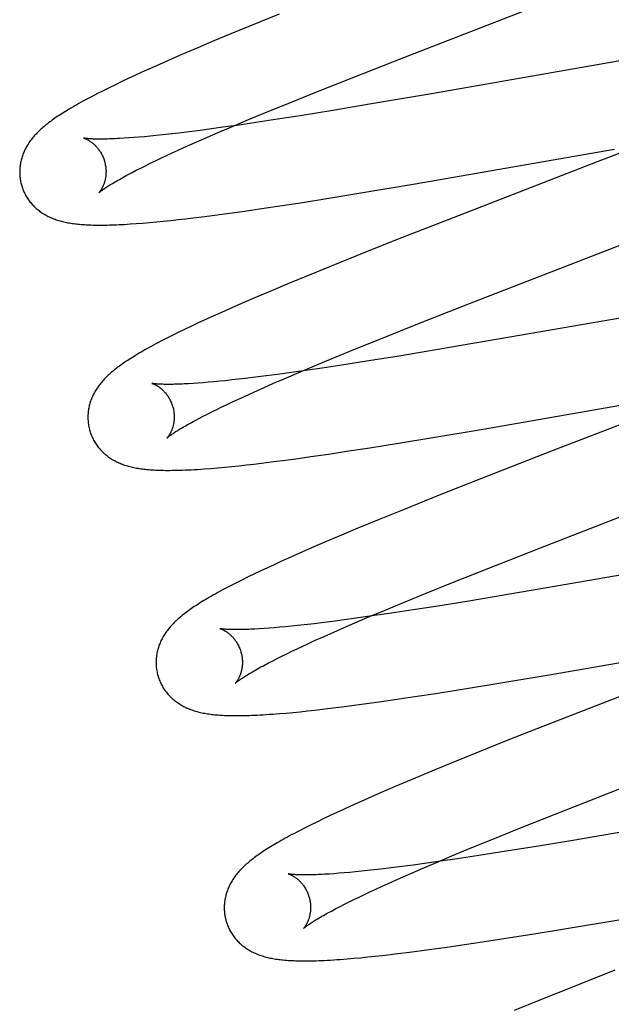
# Model space of a CAD drawing. Header units: inches. Extents: x 0 to 309, y 0 to 200.
# Tile 41 of 64: x 107.46 to 107.598, y 102.835 to 103.063. Entities that reach past the tile are written whole.
import ezdxf

# ---------------------------------------------------------------- set-up
doc = ezdxf.new("R2010")
doc.units = ezdxf.units.IN
doc.header["$LTSCALE"] = 17
doc.header["$MEASUREMENT"] = 0
doc.linetypes.add('HIDDEN', pattern=[0.2, 0.1, -0.1])
doc.layers.add('DEFAULT_2', color=8, linetype='HIDDEN')

msp = doc.modelspace()

# ---------------------------------------------------------------- linework, layer by layer
at = {"layer": 'DEFAULT_2', "color": 8, "linetype": 'HIDDEN'}
for p, q in [((107.54946, 103.05384), (107.59677, 103.07219)), ((107.52056, 103.06381), (107.51436, 103.06131)), ((107.50936, 103.05925), (107.50548, 103.05764)), ((107.51436, 103.06131), (107.50936, 103.05925)), ((107.50548, 103.05764), (107.50172, 103.05605)), ((107.50172, 103.05605), (107.49807, 103.05449)), ((107.49543, 103.05334), (107.49286, 103.05221)), ((107.49807, 103.05449), (107.49543, 103.05334)), ((107.53748, 103.04913), (107.54946, 103.05384)), ((107.60214, 103.05347), (107.55587, 103.04541)), ((107.48875, 103.05037), (107.48717, 103.04964)), ((107.49037, 103.0511), (107.48875, 103.05037)), ((107.49286, 103.05221), (107.49037, 103.0511)), ((107.48412, 103.04821), (107.48266, 103.04751)), ((107.48563, 103.04892), (107.48412, 103.04821)), ((107.48717, 103.04964), (107.48563, 103.04892)), ((107.52908, 103.04579), (107.53748, 103.04913)), ((107.47984, 103.04612), (107.47847, 103.04543)), ((107.48123, 103.04681), (107.47984, 103.04612)), ((107.48266, 103.04751), (107.48123, 103.04681)), ((107.52303, 103.04334), (107.52908, 103.04579)), ((107.55587, 103.04541), (107.54198, 103.04304)), ((107.51817, 103.04135), (107.52303, 103.04334)), ((107.5135, 103.03942), (107.51817, 103.04135)), ((107.53301, 103.04155), (107.52544, 103.04032)), ((107.54198, 103.04304), (107.53301, 103.04155)), ((107.50992, 103.03791), (107.5135, 103.03942)), ((107.51518, 103.03874), (107.5113, 103.03817)), ((107.52022, 103.03951), (107.51518, 103.03874)), ((107.52544, 103.04032), (107.52022, 103.03951)), ((107.49733, 103.03631), (107.49502, 103.03605)), ((107.49974, 103.03661), (107.49733, 103.03631)), ((107.50226, 103.03693), (107.49974, 103.03661)), ((107.50487, 103.03727), (107.50226, 103.03693)), ((107.50402, 103.03538), (107.50649, 103.03645)), ((107.50757, 103.03764), (107.50487, 103.03727)), ((107.50649, 103.03645), (107.50992, 103.03791)), ((107.5113, 103.03817), (107.50757, 103.03764)), ((107.48576, 103.03518), (107.48465, 103.0351)), ((107.48692, 103.03526), (107.48576, 103.03518)), ((107.48813, 103.03536), (107.48692, 103.03526)), ((107.48941, 103.03547), (107.48813, 103.03536)), ((107.49073, 103.0356), (107.48941, 103.03547)), ((107.49211, 103.03573), (107.49073, 103.0356)), ((107.49354, 103.03588), (107.49211, 103.03573)), ((107.49502, 103.03605), (107.49354, 103.03588)), ((107.49936, 103.03332), (107.50164, 103.03433)), ((107.50164, 103.03433), (107.50402, 103.03538)), ((107.60882, 103.03532), (107.59426, 103.02963)), ((107.4958, 103.0317), (107.49719, 103.03234)), ((107.49719, 103.03234), (107.49936, 103.03332)), ((107.55158, 103.02448), (107.59823, 103.0326)), ((107.49073, 103.0293), (107.49192, 103.02988)), ((107.49192, 103.02988), (107.49316, 103.03047)), ((107.49316, 103.03047), (107.49446, 103.03108)), ((107.49446, 103.03108), (107.4958, 103.0317)), ((107.59426, 103.02963), (107.56087, 103.0167)), ((107.48561, 103.0267), (107.48652, 103.02718)), ((107.48652, 103.02718), (107.48749, 103.02768)), ((107.48749, 103.02768), (107.48851, 103.0282)), ((107.48851, 103.0282), (107.4896, 103.02874)), ((107.4896, 103.02874), (107.49073, 103.0293)), ((107.53999, 103.02252), (107.55158, 103.02448)), ((107.52551, 103.02018), (107.53209, 103.02123)), ((107.53209, 103.02123), (107.53999, 103.02252)), ((107.50907, 103.01776), (107.51201, 103.01817)), ((107.51201, 103.01817), (107.51604, 103.01875)), ((107.51604, 103.01875), (107.52018, 103.01937)), ((107.52018, 103.01937), (107.52551, 103.02018)), ((107.49215, 103.01574), (107.4938, 103.0159)), ((107.4938, 103.0159), (107.49547, 103.01607)), ((107.49547, 103.01607), (107.49716, 103.01626)), ((107.49716, 103.01626), (107.4989, 103.01646)), ((107.4989, 103.01646), (107.50067, 103.01667)), ((107.50067, 103.01667), (107.5034, 103.017)), ((107.5034, 103.017), (107.50619, 103.01737)), ((107.50619, 103.01737), (107.50907, 103.01776)), ((107.56087, 103.0167), (107.54753, 103.01147)), ((107.48748, 103.01534), (107.48897, 103.01546)), ((107.48897, 103.01546), (107.49053, 103.01559)), ((107.49053, 103.01559), (107.49215, 103.01574)), ((107.56467, 102.99682), (107.60789, 103.01358)), ((107.54753, 103.01147), (107.53889, 103.00804)), ((107.53889, 103.00804), (107.5326, 103.00551)), ((107.5326, 103.00551), (107.52751, 103.00343)), ((107.52751, 103.00343), (107.52258, 103.00139)), ((107.52258, 103.00139), (107.51877, 102.99979)), ((107.51507, 102.99822), (107.51238, 102.99706)), ((107.51877, 102.99979), (107.51507, 102.99822)), ((107.50977, 102.99592), (107.50724, 102.99479)), ((107.51238, 102.99706), (107.50977, 102.99592)), ((107.55268, 102.99211), (107.56467, 102.99682)), ((107.61777, 102.99665), (107.5713, 102.98856)), ((107.50321, 102.99297), (107.50166, 102.99225)), ((107.50479, 102.99369), (107.50321, 102.99297)), ((107.50724, 102.99479), (107.50479, 102.99369)), ((107.49864, 102.99081), (107.49717, 102.9901)), ((107.50014, 102.99153), (107.49864, 102.99081)), ((107.50166, 102.99225), (107.50014, 102.99153)), ((107.54429, 102.98876), (107.55268, 102.99211)), ((107.49444, 102.98873), (107.49319, 102.98809)), ((107.49577, 102.9894), (107.49444, 102.98873)), ((107.49717, 102.9901), (107.49577, 102.9894)), ((107.53824, 102.98632), (107.54429, 102.98876)), ((107.5713, 102.98856), (107.55736, 102.98618)), ((107.53339, 102.98433), (107.53824, 102.98632)), ((107.55736, 102.98618), (107.54837, 102.98468)), ((107.52874, 102.9824), (107.53339, 102.98433)), ((107.54837, 102.98468), (107.54078, 102.98346)), ((107.52517, 102.98089), (107.52874, 102.9824)), ((107.53051, 102.98188), (107.52664, 102.98131)), ((107.53555, 102.98264), (107.53051, 102.98188)), ((107.54078, 102.98346), (107.53555, 102.98264)), ((107.51114, 102.97929), (107.50965, 102.97913)), ((107.51269, 102.97947), (107.51114, 102.97929)), ((107.51509, 102.97976), (107.51269, 102.97947)), ((107.5176, 102.98008), (107.51509, 102.97976)), ((107.52021, 102.98042), (107.5176, 102.98008)), ((107.5193, 102.97836), (107.52176, 102.97943)), ((107.5229, 102.98079), (107.52021, 102.98042)), ((107.52176, 102.97943), (107.52517, 102.98089)), ((107.52664, 102.98131), (107.5229, 102.98079)), ((107.50177, 102.9784), (107.50065, 102.97832)), ((107.50294, 102.97849), (107.50177, 102.9784)), ((107.50417, 102.97859), (107.50294, 102.97849)), ((107.50546, 102.97871), (107.50417, 102.97859)), ((107.50681, 102.97883), (107.50546, 102.97871)), ((107.5082, 102.97897), (107.50681, 102.97883)), ((107.50965, 102.97913), (107.5082, 102.97897)), ((107.51468, 102.97632), (107.51694, 102.97733)), ((107.51694, 102.97733), (107.5193, 102.97836)), ((107.51114, 102.9747), (107.51252, 102.97534)), ((107.51252, 102.97534), (107.51468, 102.97632)), ((107.56782, 102.96776), (107.61475, 102.97593)), ((107.50613, 102.97232), (107.50731, 102.97289)), ((107.50731, 102.97289), (107.50854, 102.97348)), ((107.50854, 102.97348), (107.50981, 102.97408)), ((107.50981, 102.97408), (107.51114, 102.9747)), ((107.6104, 102.97298), (107.58383, 102.9627)), ((107.5011, 102.96975), (107.50199, 102.97022)), ((107.50199, 102.97022), (107.50294, 102.97072)), ((107.50294, 102.97072), (107.50395, 102.97123)), ((107.50395, 102.97123), (107.50501, 102.97177)), ((107.50501, 102.97177), (107.50613, 102.97232)), ((107.54818, 102.96449), (107.55614, 102.96579)), ((107.55614, 102.96579), (107.56782, 102.96776)), ((107.53618, 102.96261), (107.54155, 102.96343)), ((107.54155, 102.96343), (107.54818, 102.96449)), ((107.52498, 102.96098), (107.52795, 102.9614)), ((107.52795, 102.9614), (107.53201, 102.96198)), ((107.53201, 102.96198), (107.53618, 102.96261)), ((107.58383, 102.9627), (107.56707, 102.95616)), ((107.50476, 102.95867), (107.50636, 102.9588)), ((107.50636, 102.9588), (107.50797, 102.95895)), ((107.50797, 102.95895), (107.5096, 102.95911)), ((107.5096, 102.95911), (107.51127, 102.95928)), ((107.51127, 102.95928), (107.51299, 102.95947)), ((107.51299, 102.95947), (107.51474, 102.95967)), ((107.51474, 102.95967), (107.51652, 102.95988)), ((107.51652, 102.95988), (107.51927, 102.96022)), ((107.51927, 102.96022), (107.52209, 102.96059)), ((107.52209, 102.96059), (107.52498, 102.96098)), ((107.58109, 102.94027), (107.62839, 102.95863)), ((107.56707, 102.95616), (107.55727, 102.95228)), ((107.55727, 102.95228), (107.54988, 102.94932)), ((107.54988, 102.94932), (107.54376, 102.94683)), ((107.54376, 102.94683), (107.53882, 102.94479)), ((107.535, 102.94319), (107.5313, 102.94162)), ((107.53882, 102.94479), (107.535, 102.94319)), ((107.5313, 102.94162), (107.5286, 102.94046)), ((107.52598, 102.93931), (107.52344, 102.93819)), ((107.5286, 102.94046), (107.52598, 102.93931)), ((107.5691, 102.93557), (107.58109, 102.94027)), ((107.63401, 102.93993), (107.58748, 102.93183)), ((107.51939, 102.93635), (107.51784, 102.93563)), ((107.52098, 102.93708), (107.51939, 102.93635)), ((107.52344, 102.93819), (107.52098, 102.93708)), ((107.51484, 102.93421), (107.51338, 102.93351)), ((107.51632, 102.93492), (107.51484, 102.93421)), ((107.51784, 102.93563), (107.51632, 102.93492)), ((107.5607, 102.93222), (107.5691, 102.93557)), ((107.51057, 102.93211), (107.50927, 102.93145)), ((107.51195, 102.9328), (107.51057, 102.93211)), ((107.51338, 102.93351), (107.51195, 102.9328)), ((107.55464, 102.92977), (107.5607, 102.93222)), ((107.58748, 102.93183), (107.5735, 102.92944)), ((107.54978, 102.92778), (107.55464, 102.92977)), ((107.5735, 102.92944), (107.56448, 102.92794)), ((107.54511, 102.92585), (107.54978, 102.92778)), ((107.56448, 102.92794), (107.55686, 102.92671)), ((107.54153, 102.92434), (107.54511, 102.92585)), ((107.54656, 102.92513), (107.54266, 102.92456)), ((107.55161, 102.92589), (107.54656, 102.92513)), ((107.55686, 102.92671), (107.55161, 102.92589)), ((107.52634, 102.92243), (107.52486, 102.92227)), ((107.52865, 102.9227), (107.52634, 102.92243)), ((107.53106, 102.92299), (107.52865, 102.9227)), ((107.53358, 102.92331), (107.53106, 102.92299)), ((107.5362, 102.92366), (107.53358, 102.92331)), ((107.53563, 102.92181), (107.5381, 102.92288)), ((107.53891, 102.92403), (107.5362, 102.92366)), ((107.5381, 102.92288), (107.54153, 102.92434)), ((107.54266, 102.92456), (107.53891, 102.92403)), ((107.51709, 102.92158), (107.51599, 102.9215)), ((107.51825, 102.92166), (107.51709, 102.92158)), ((107.51946, 102.92176), (107.51825, 102.92166)), ((107.52073, 102.92187), (107.51946, 102.92176)), ((107.52205, 102.92199), (107.52073, 102.92187)), ((107.52343, 102.92213), (107.52205, 102.92199)), ((107.52486, 102.92227), (107.52343, 102.92213)), ((107.53097, 102.91975), (107.53325, 102.92076)), ((107.53325, 102.92076), (107.53563, 102.92181)), ((107.52606, 102.9175), (107.5274, 102.91813)), ((107.5274, 102.91813), (107.52879, 102.91877)), ((107.52879, 102.91877), (107.53097, 102.91975)), ((107.58357, 102.91096), (107.63042, 102.91912)), ((107.5212, 102.91517), (107.52233, 102.91573)), ((107.52233, 102.91573), (107.52352, 102.9163)), ((107.52352, 102.9163), (107.52477, 102.9169)), ((107.52477, 102.9169), (107.52606, 102.9175)), ((107.5172, 102.91313), (107.51812, 102.91361)), ((107.51812, 102.91361), (107.51909, 102.91411)), ((107.51909, 102.91411), (107.52011, 102.91463)), ((107.52011, 102.91463), (107.5212, 102.91517)), ((107.57192, 102.909), (107.58357, 102.91096)), ((107.56397, 102.9077), (107.57192, 102.909)), ((107.552, 102.90582), (107.55735, 102.90664)), ((107.55735, 102.90664), (107.56397, 102.9077)), ((107.60135, 102.90657), (107.58341, 102.89958)), ((107.53792, 102.9038), (107.54081, 102.9042)), ((107.54081, 102.9042), (107.54377, 102.90461)), ((107.54377, 102.90461), (107.54783, 102.90519)), ((107.54783, 102.90519), (107.552, 102.90582)), ((107.52063, 102.90188), (107.52221, 102.90201)), ((107.52221, 102.90201), (107.52381, 102.90216)), ((107.52381, 102.90216), (107.52544, 102.90232)), ((107.52544, 102.90232), (107.52712, 102.9025)), ((107.52712, 102.9025), (107.52884, 102.90269)), ((107.52884, 102.90269), (107.53058, 102.90289)), ((107.53058, 102.90289), (107.53237, 102.9031)), ((107.53237, 102.9031), (107.5351, 102.90344)), ((107.5351, 102.90344), (107.53792, 102.9038)), ((107.58341, 102.89958), (107.57357, 102.8957)), ((107.59648, 102.88333), (107.63426, 102.89797)), ((107.57357, 102.8957), (107.56615, 102.89272)), ((107.56615, 102.89272), (107.55999, 102.89022)), ((107.55503, 102.88817), (107.55118, 102.88656)), ((107.55999, 102.89022), (107.55503, 102.88817)), ((107.55118, 102.88656), (107.54746, 102.88498)), ((107.54475, 102.88382), (107.54212, 102.88267)), ((107.54746, 102.88498), (107.54475, 102.88382)), ((107.53956, 102.88154), (107.53708, 102.88043)), ((107.54212, 102.88267), (107.53956, 102.88154)), ((107.5845, 102.87862), (107.59648, 102.88333)), ((107.5339, 102.87897), (107.53238, 102.87826)), ((107.53547, 102.87969), (107.5339, 102.87897)), ((107.53708, 102.88043), (107.53547, 102.87969)), ((107.52943, 102.87684), (107.52799, 102.87614)), ((107.53089, 102.87755), (107.52943, 102.87684)), ((107.53238, 102.87826), (107.53089, 102.87755)), ((107.57612, 102.87528), (107.5845, 102.87862)), ((107.5266, 102.87544), (107.52529, 102.87477)), ((107.52799, 102.87614), (107.5266, 102.87544)), ((107.57007, 102.87283), (107.57612, 102.87528)), ((107.60249, 102.8749), (107.58859, 102.87253)), ((107.56522, 102.87085), (107.57007, 102.87283)), ((107.58859, 102.87253), (107.57962, 102.87105)), ((107.56056, 102.86891), (107.56522, 102.87085)), ((107.57312, 102.87), (107.56685, 102.86902)), ((107.57962, 102.87105), (107.57312, 102.87)), ((107.55798, 102.8677), (107.55426, 102.86717)), ((107.55699, 102.86741), (107.56056, 102.86891)), ((107.56184, 102.86826), (107.55798, 102.8677)), ((107.56685, 102.86902), (107.56184, 102.86826)), ((107.53963, 102.86538), (107.53825, 102.86524)), ((107.54107, 102.86553), (107.53963, 102.86538)), ((107.54256, 102.86569), (107.54107, 102.86553)), ((107.5441, 102.86587), (107.54256, 102.86569)), ((107.54649, 102.86616), (107.5441, 102.86587)), ((107.54898, 102.86647), (107.54649, 102.86616)), ((107.55158, 102.86681), (107.54898, 102.86647)), ((107.55111, 102.86488), (107.55357, 102.86595)), ((107.55426, 102.86717), (107.55158, 102.86681)), ((107.55357, 102.86595), (107.55699, 102.86741)), ((107.53324, 102.86481), (107.53213, 102.86473)), ((107.53441, 102.8649), (107.53324, 102.86481)), ((107.53563, 102.865), (107.53441, 102.8649)), ((107.53691, 102.86511), (107.53563, 102.865)), ((107.53825, 102.86524), (107.53691, 102.86511)), ((107.54648, 102.86283), (107.54875, 102.86384)), ((107.54875, 102.86384), (107.55111, 102.86488)), ((107.5416, 102.86059), (107.54293, 102.86122)), ((107.54293, 102.86122), (107.54431, 102.86185)), ((107.54431, 102.86185), (107.54648, 102.86283)), ((107.53677, 102.85827), (107.5379, 102.85883)), ((107.5379, 102.85883), (107.53908, 102.8594)), ((107.53908, 102.8594), (107.54031, 102.85999)), ((107.54031, 102.85999), (107.5416, 102.86059)), ((107.53282, 102.85624), (107.53372, 102.85672)), ((107.53372, 102.85672), (107.53468, 102.85722)), ((107.53468, 102.85722), (107.5357, 102.85774)), ((107.5357, 102.85774), (107.53677, 102.85827)), ((107.58761, 102.85219), (107.59928, 102.85416)), ((107.57966, 102.85089), (107.58761, 102.85219)), ((107.56768, 102.84901), (107.57304, 102.84984)), ((107.57304, 102.84984), (107.57966, 102.85089)), ((107.5536, 102.847), (107.55649, 102.84739)), ((107.55649, 102.84739), (107.55945, 102.8478)), ((107.55945, 102.8478), (107.56351, 102.84839)), ((107.56351, 102.84839), (107.56768, 102.84901)), ((107.5363, 102.84508), (107.53789, 102.84521)), ((107.53789, 102.84521), (107.5395, 102.84536)), ((107.5395, 102.84536), (107.54113, 102.84552)), ((107.54113, 102.84552), (107.5428, 102.84569)), ((107.5428, 102.84569), (107.54451, 102.84588)), ((107.54451, 102.84588), (107.54626, 102.84608)), ((107.54626, 102.84608), (107.54804, 102.84629)), ((107.54804, 102.84629), (107.55078, 102.84663)), ((107.55078, 102.84663), (107.5536, 102.847)), ((107.5983, 102.84244), (107.58849, 102.83856)), ((107.58849, 102.83856), (107.5811, 102.83559)), ((107.5811, 102.83559), (107.57498, 102.8331))]:
    msp.add_line(p, q, dxfattribs=at)
for points in [[(107.47847, 103.04543), (107.47779, 103.04508), (107.47712, 103.04473), (107.47648, 103.04439), (107.47586, 103.04406), (107.47528, 103.04375), (107.47472, 103.04344), (107.4742, 103.04315), (107.4737, 103.04287), (107.47322, 103.0426), (107.47276, 103.04233), (107.47231, 103.04207), (107.47189, 103.04182), (107.47148, 103.04157), (107.47109, 103.04133), (107.47071, 103.0411), (107.47034, 103.04086), (107.46998, 103.04063), (107.46963, 103.04041), (107.4693, 103.04019), (107.46897, 103.03996), (107.46865, 103.03975), (107.46834, 103.03953), (107.46804, 103.03932), (107.46775, 103.0391), (107.46746, 103.03889), (107.46718, 103.03868), (107.46691, 103.03847), (107.46664, 103.03826), (107.46638, 103.03804), (107.46612, 103.03783), (107.46587, 103.03762)], [(107.46587, 103.03762), (107.46563, 103.0374), (107.46539, 103.03719), (107.46515, 103.03697), (107.46492, 103.03675), (107.4647, 103.03653), (107.46448, 103.03631), (107.46427, 103.03609), (107.46406, 103.03586), (107.46386, 103.03564), (107.46366, 103.03541), (107.46347, 103.03518), (107.46329, 103.03495), (107.46311, 103.03472), (107.46293, 103.03449), (107.46277, 103.03425), (107.4626, 103.03401), (107.46245, 103.03377), (107.4623, 103.03353), (107.46215, 103.03329), (107.46201, 103.03304), (107.46188, 103.03279), (107.46175, 103.03254), (107.46163, 103.03229), (107.46151, 103.03204), (107.46141, 103.03179), (107.4613, 103.03154), (107.46121, 103.03129), (107.46112, 103.03104), (107.46103, 103.03078), (107.46096, 103.03053), (107.46088, 103.03027), (107.46082, 103.03001), (107.46075, 103.02974), (107.4607, 103.02948), (107.46065, 103.02921), (107.46061, 103.02894), (107.46057, 103.02867), (107.46054, 103.0284), (107.46052, 103.02812), (107.4605, 103.02785), (107.46049, 103.02757), (107.46049, 103.0273), (107.46049, 103.02702), (107.4605, 103.02674), (107.46052, 103.02647), (107.46054, 103.02619), (107.46057, 103.02591), (107.46061, 103.02564), (107.46065, 103.02536), (107.46071, 103.02509), (107.46076, 103.02481), (107.46083, 103.02454), (107.46089, 103.02431)], [(107.47531, 103.03513), (107.47531, 103.03514), (107.4753, 103.03514), (107.4753, 103.03514), (107.47532, 103.03513), (107.47534, 103.03513), (107.47537, 103.03512), (107.47541, 103.0351), (107.47546, 103.03509), (107.47551, 103.03507), (107.47556, 103.03505), (107.47563, 103.03503), (107.47569, 103.035), (107.47577, 103.03497), (107.47584, 103.03494), (107.47593, 103.0349), (107.47601, 103.03486), (107.4761, 103.03481), (107.4762, 103.03476), (107.47629, 103.03471), (107.47639, 103.03465), (107.4765, 103.03459), (107.47661, 103.03453), (107.47672, 103.03446), (107.47683, 103.03438), (107.47694, 103.0343), (107.47706, 103.03422), (107.47718, 103.03413), (107.4773, 103.03403), (107.47743, 103.03393), (107.47755, 103.03383), (107.47768, 103.03371), (107.47781, 103.0336), (107.47794, 103.03347), (107.47807, 103.03334), (107.4782, 103.0332), (107.47833, 103.03305), (107.47846, 103.0329), (107.47859, 103.03274), (107.47872, 103.03258), (107.47885, 103.0324), (107.47898, 103.03223), (107.4791, 103.03204), (107.47922, 103.03185), (107.47934, 103.03165), (107.47945, 103.03144), (107.47956, 103.03123), (107.47966, 103.03102), (107.47976, 103.0308), (107.47986, 103.03057), (107.47994, 103.03034), (107.48003, 103.03011), (107.4801, 103.02987), (107.48016, 103.02967)], [(107.48465, 103.0351), (107.48361, 103.03504), (107.48311, 103.03501), (107.48263, 103.03499), (107.48216, 103.03497), (107.48171, 103.03495), (107.48127, 103.03494), (107.48085, 103.03492), (107.48045, 103.03491), (107.48006, 103.03491), (107.47968, 103.0349), (107.47933, 103.0349), (107.47898, 103.0349), (107.47866, 103.0349), (107.47835, 103.03491), (107.47806, 103.03491), (107.47778, 103.03492), (107.47752, 103.03493), (107.47727, 103.03494), (107.47704, 103.03495), (107.47683, 103.03496), (107.47663, 103.03498), (107.47645, 103.03499), (107.47628, 103.03501), (107.47613, 103.03502), (107.47599, 103.03503), (107.47587, 103.03505), (107.47576, 103.03506), (107.47566, 103.03508), (107.47557, 103.03509), (107.4755, 103.0351), (107.47544, 103.03511), (107.47539, 103.03512), (107.47535, 103.03513), (107.47531, 103.03513)], [(107.48016, 103.02967), (107.48022, 103.02946), (107.48027, 103.02922), (107.48032, 103.02897), (107.48037, 103.02873), (107.4804, 103.02849), (107.48043, 103.02825), (107.48045, 103.02801), (107.48047, 103.02777), (107.48048, 103.02754), (107.48048, 103.02731), (107.48047, 103.02708), (107.48047, 103.02685), (107.48045, 103.02663), (107.48043, 103.02642), (107.4804, 103.02621), (107.48037, 103.02601), (107.48034, 103.02581), (107.4803, 103.02562), (107.48026, 103.02543), (107.48022, 103.02525), (107.48017, 103.02507), (107.48012, 103.02491), (107.48007, 103.02474), (107.48002, 103.02459), (107.47996, 103.02444), (107.47991, 103.02429), (107.47985, 103.02415), (107.47979, 103.02402), (107.47973, 103.02389), (107.47967, 103.02377), (107.47962, 103.02365), (107.47956, 103.02354), (107.4795, 103.02344), (107.47944, 103.02334), (107.47939, 103.02324), (107.47933, 103.02315), (107.47928, 103.02307), (107.47922, 103.02299), (107.47917, 103.02292), (107.47913, 103.02285), (107.47908, 103.02279), (107.47904, 103.02273), (107.47899, 103.02268), (107.47896, 103.02263), (107.47892, 103.02259), (107.47889, 103.02255), (107.47887, 103.02253), (107.47885, 103.0225), (107.47883, 103.02249), (107.47882, 103.02248), (107.47882, 103.02247)], [(107.47882, 103.02247), (107.47883, 103.02248), (107.47884, 103.02249), (107.47887, 103.02252), (107.4789, 103.02254), (107.47894, 103.02258), (107.47899, 103.02262), (107.47905, 103.02267), (107.47911, 103.02273), (107.47919, 103.02279), (107.47929, 103.02286), (107.47939, 103.02294), (107.4795, 103.02303), (107.47963, 103.02312), (107.47977, 103.02322), (107.47993, 103.02333), (107.48009, 103.02345), (107.48027, 103.02357), (107.48047, 103.0237), (107.48068, 103.02384), (107.4809, 103.02399), (107.48114, 103.02414), (107.4814, 103.0243), (107.48166, 103.02446), (107.48195, 103.02464), (107.48225, 103.02482), (107.48256, 103.025), (107.48289, 103.02519), (107.48323, 103.02539), (107.48359, 103.02559), (107.48396, 103.0258), (107.48435, 103.02602), (107.48476, 103.02624), (107.48517, 103.02647), (107.48561, 103.0267)], [(107.46089, 103.02431), (107.46096, 103.02408), (107.46104, 103.02382), (107.46113, 103.02355), (107.46123, 103.02329), (107.46133, 103.02303), (107.46144, 103.02278), (107.46156, 103.02253), (107.46168, 103.02228), (107.46181, 103.02203), (107.46194, 103.02179), (107.46208, 103.02155), (107.46223, 103.02132), (107.46238, 103.02109), (107.46253, 103.02086), (107.46269, 103.02064), (107.46286, 103.02042), (107.46303, 103.02021), (107.4632, 103.02), (107.46338, 103.0198), (107.46357, 103.0196), (107.46376, 103.0194), (107.46395, 103.01921), (107.46414, 103.01903), (107.46434, 103.01885), (107.46455, 103.01868), (107.46475, 103.01851), (107.46496, 103.01834), (107.46518, 103.01818), (107.4654, 103.01802), (107.46563, 103.01787), (107.46586, 103.01771), (107.46609, 103.01757), (107.46634, 103.01742), (107.46658, 103.01728), (107.46683, 103.01715), (107.46709, 103.01702), (107.46734, 103.0169), (107.46761, 103.01678), (107.46787, 103.01666), (107.46814, 103.01655), (107.46841, 103.01644), (107.46869, 103.01634), (107.46897, 103.01624), (107.46925, 103.01615), (107.46954, 103.01606), (107.46983, 103.01597), (107.47013, 103.01589), (107.47043, 103.01582), (107.47073, 103.01574), (107.47104, 103.01568), (107.47135, 103.01561), (107.47166, 103.01555), (107.47198, 103.01549), (107.47231, 103.01544), (107.47264, 103.01539), (107.47297, 103.01534), (107.47331, 103.0153), (107.47365, 103.01526), (107.474, 103.01522), (107.47436, 103.01518), (107.47472, 103.01515), (107.47509, 103.01512), (107.47547, 103.0151), (107.47585, 103.01507), (107.47625, 103.01505), (107.47665, 103.01504), (107.47706, 103.01502), (107.47748, 103.01501), (107.47791, 103.015), (107.47836, 103.015), (107.47881, 103.01499), (107.47927, 103.01499), (107.47975, 103.01499), (107.48024, 103.015), (107.48075, 103.01501), (107.48127, 103.01502), (107.48181, 103.01504), (107.48236, 103.01505), (107.48294, 103.01508), (107.48353, 103.0151), (107.48414, 103.01513), (107.48476, 103.01517), (107.48541, 103.0152), (107.48608, 103.01525), (107.48748, 103.01534)], [(107.49319, 102.98809), (107.4926, 102.98778), (107.49204, 102.98748), (107.49149, 102.98718), (107.49096, 102.9869), (107.49045, 102.98662), (107.48996, 102.98634), (107.48949, 102.98608), (107.48903, 102.98582), (107.48859, 102.98556), (107.48816, 102.98531), (107.48775, 102.98507), (107.48734, 102.98483), (107.48696, 102.98459), (107.48658, 102.98435), (107.48621, 102.98412), (107.48585, 102.9839), (107.4855, 102.98367), (107.48516, 102.98345), (107.48483, 102.98322), (107.48451, 102.983), (107.4842, 102.98279), (107.48389, 102.98257), (107.4836, 102.98235), (107.48331, 102.98214), (107.48302, 102.98192), (107.48274, 102.98171), (107.48247, 102.9815), (107.48221, 102.98128), (107.48195, 102.98107), (107.4817, 102.98086)], [(107.4817, 102.98086), (107.48145, 102.98064), (107.48121, 102.98042), (107.48097, 102.98021), (107.48074, 102.97999), (107.48052, 102.97977), (107.4803, 102.97955), (107.48008, 102.97933), (107.47988, 102.9791), (107.47967, 102.97887), (107.47948, 102.97865), (107.47928, 102.97842), (107.4791, 102.97819), (107.47892, 102.97795), (107.47874, 102.97772), (107.47857, 102.97748), (107.47841, 102.97725), (107.47825, 102.97701), (107.4781, 102.97676), (107.47795, 102.97652), (107.47781, 102.97627), (107.47768, 102.97602), (107.47755, 102.97577), (107.47743, 102.97552), (107.47731, 102.97527), (107.4772, 102.97502), (107.4771, 102.97477), (107.47701, 102.97452), (107.47692, 102.97426), (107.47683, 102.97401), (107.47675, 102.97375), (107.47668, 102.97349), (107.47661, 102.97323), (107.47655, 102.97297), (107.47649, 102.9727), (107.47644, 102.97243), (107.4764, 102.97216), (107.47636, 102.97189), (107.47633, 102.97162), (107.47631, 102.97134), (107.47629, 102.97107), (107.47628, 102.97079), (107.47628, 102.97051), (107.47628, 102.97024), (107.47629, 102.96996), (107.47631, 102.96968), (107.47633, 102.9694), (107.47636, 102.96913), (107.4764, 102.96885), (107.47644, 102.96857), (107.4765, 102.9683), (107.47656, 102.96802), (107.47662, 102.96775), (107.47668, 102.96752)], [(107.49111, 102.97834), (107.4911, 102.97835), (107.49109, 102.97835), (107.49109, 102.97835), (107.49111, 102.97834), (107.49113, 102.97834), (107.49116, 102.97833), (107.4912, 102.97832), (107.49124, 102.9783), (107.49129, 102.97828), (107.49134, 102.97826), (107.49141, 102.97824), (107.49147, 102.97821), (107.49154, 102.97818), (107.49162, 102.97815), (107.4917, 102.97811), (107.49179, 102.97807), (107.49188, 102.97803), (107.49197, 102.97798), (107.49207, 102.97793), (107.49217, 102.97787), (107.49227, 102.97781), (107.49238, 102.97775), (107.49249, 102.97768), (107.4926, 102.9776), (107.49272, 102.97752), (107.49284, 102.97744), (107.49296, 102.97735), (107.49308, 102.97725), (107.49321, 102.97715), (107.49333, 102.97705), (107.49346, 102.97693), (107.49359, 102.97682), (107.49372, 102.97669), (107.49385, 102.97656), (107.49398, 102.97642), (107.49411, 102.97627), (107.49424, 102.97612), (107.49438, 102.97596), (107.49451, 102.9758), (107.49463, 102.97562), (107.49476, 102.97544), (107.49488, 102.97526), (107.49501, 102.97506), (107.49512, 102.97486), (107.49524, 102.97466), (107.49535, 102.97445), (107.49545, 102.97423), (107.49555, 102.97401), (107.49565, 102.97378), (107.49573, 102.97355), (107.49582, 102.97332), (107.49589, 102.97308), (107.49595, 102.97288)], [(107.50065, 102.97832), (107.49959, 102.97826), (107.49908, 102.97823), (107.49859, 102.97821), (107.49812, 102.97818), (107.49766, 102.97817), (107.49721, 102.97815), (107.49678, 102.97814), (107.49637, 102.97813), (107.49597, 102.97812), (107.49559, 102.97811), (107.49523, 102.97811), (107.49488, 102.97811), (107.49455, 102.97811), (107.49423, 102.97811), (107.49393, 102.97812), (107.49365, 102.97813), (107.49338, 102.97814), (107.49313, 102.97815), (107.4929, 102.97816), (107.49268, 102.97817), (107.49248, 102.97818), (107.49229, 102.9782), (107.49212, 102.97821), (107.49196, 102.97823), (107.49182, 102.97824), (107.49169, 102.97825), (107.49157, 102.97827), (107.49147, 102.97828), (107.49138, 102.97829), (107.49131, 102.97831), (107.49124, 102.97832), (107.49119, 102.97833), (107.49115, 102.97833), (107.49112, 102.97834), (107.49111, 102.97834)], [(107.49595, 102.97288), (107.49601, 102.97267), (107.49607, 102.97242), (107.49612, 102.97218), (107.49616, 102.97194), (107.49619, 102.97169), (107.49622, 102.97145), (107.49624, 102.97121), (107.49626, 102.97098), (107.49627, 102.97074), (107.49627, 102.97051), (107.49627, 102.97028), (107.49626, 102.97006), (107.49624, 102.96984), (107.49622, 102.96962), (107.49619, 102.96941), (107.49616, 102.96921), (107.49613, 102.96901), (107.49609, 102.96882), (107.49605, 102.96863), (107.49601, 102.96845), (107.49596, 102.96827), (107.49591, 102.96811), (107.49586, 102.96794), (107.4958, 102.96779), (107.49575, 102.96764), (107.49569, 102.96749), (107.49564, 102.96735), (107.49558, 102.96722), (107.49552, 102.96709), (107.49546, 102.96697), (107.4954, 102.96686), (107.49535, 102.96675), (107.49529, 102.96664), (107.49523, 102.96654), (107.49517, 102.96645), (107.49512, 102.96636), (107.49506, 102.96627), (107.49501, 102.96619), (107.49496, 102.96612), (107.49491, 102.96605), (107.49487, 102.96599), (107.49482, 102.96593), (107.49478, 102.96588), (107.49475, 102.96583), (107.49471, 102.96579), (107.49468, 102.96576), (107.49466, 102.96573), (107.49464, 102.96571), (107.49462, 102.96569), (107.49461, 102.96568), (107.49461, 102.96568)], [(107.49461, 102.96568), (107.49462, 102.96569), (107.49464, 102.96571), (107.49466, 102.96573), (107.4947, 102.96576), (107.49474, 102.9658), (107.49479, 102.96584), (107.49485, 102.96589), (107.49493, 102.96595), (107.49501, 102.96602), (107.4951, 102.96609), (107.49521, 102.96617), (107.49533, 102.96626), (107.49546, 102.96636), (107.4956, 102.96646), (107.49576, 102.96657), (107.49593, 102.96669), (107.49612, 102.96682), (107.49631, 102.96695), (107.49653, 102.96709), (107.49676, 102.96724), (107.497, 102.96739), (107.49726, 102.96755), (107.49753, 102.96772), (107.49782, 102.9679), (107.49813, 102.96808), (107.49844, 102.96827), (107.49878, 102.96846), (107.49913, 102.96866), (107.49949, 102.96887), (107.49987, 102.96908), (107.50026, 102.9693), (107.50067, 102.96952), (107.5011, 102.96975)], [(107.47668, 102.96752), (107.47675, 102.96729), (107.47683, 102.96702), (107.47692, 102.96676), (107.47702, 102.9665), (107.47713, 102.96624), (107.47724, 102.96598), (107.47735, 102.96572), (107.47748, 102.96547), (107.47761, 102.96523), (107.47774, 102.96498), (107.47788, 102.96474), (107.47803, 102.96451), (107.47818, 102.96428), (107.47834, 102.96405), (107.4785, 102.96383), (107.47867, 102.96361), (107.47884, 102.96339), (107.47902, 102.96318), (107.4792, 102.96298), (107.47938, 102.96278), (107.47957, 102.96259), (107.47977, 102.9624), (107.47996, 102.96221), (107.48017, 102.96203), (107.48037, 102.96186), (107.48058, 102.96169), (107.48079, 102.96152), (107.48101, 102.96136), (107.48123, 102.9612), (107.48146, 102.96104), (107.4817, 102.96089), (107.48194, 102.96074), (107.48218, 102.9606), (107.48243, 102.96046), (107.48268, 102.96033), (107.48294, 102.9602), (107.4832, 102.96007), (107.48346, 102.95995), (107.48373, 102.95984), (107.484, 102.95973), (107.48428, 102.95962), (107.48455, 102.95952), (107.48484, 102.95942), (107.48513, 102.95933), (107.48542, 102.95924), (107.48571, 102.95916), (107.48601, 102.95908), (107.48631, 102.959), (107.48662, 102.95893), (107.48693, 102.95886), (107.48725, 102.9588), (107.48757, 102.95874), (107.48789, 102.95868), (107.48822, 102.95863), (107.48856, 102.95858), (107.4889, 102.95853), (107.48925, 102.95849), (107.4896, 102.95845), (107.48997, 102.95841), (107.49034, 102.95838), (107.49072, 102.95834), (107.49112, 102.95832), (107.49153, 102.95829), (107.49195, 102.95827), (107.49238, 102.95825), (107.49283, 102.95823), (107.49329, 102.95822), (107.49377, 102.95821), (107.49426, 102.9582), (107.49477, 102.9582), (107.49529, 102.9582), (107.49583, 102.95821), (107.4964, 102.95821), (107.49698, 102.95823), (107.49758, 102.95824), (107.4982, 102.95826), (107.49885, 102.95829), (107.49952, 102.95832), (107.50021, 102.95836), (107.50093, 102.9584), (107.50167, 102.95844), (107.50242, 102.95849), (107.50319, 102.95854), (107.50476, 102.95867)], [(107.50927, 102.93145), (107.50866, 102.93112), (107.50806, 102.93081), (107.50749, 102.93051), (107.50694, 102.93021), (107.50641, 102.92992), (107.5059, 102.92963), (107.5054, 102.92936), (107.50492, 102.92909), (107.50446, 102.92882), (107.50402, 102.92856), (107.50359, 102.92831), (107.50317, 102.92806), (107.50277, 102.92781), (107.50238, 102.92757), (107.502, 102.92733), (107.50163, 102.9271), (107.50128, 102.92687), (107.50093, 102.92664), (107.5006, 102.92642), (107.50028, 102.92619), (107.49996, 102.92597), (107.49965, 102.92576), (107.49935, 102.92554), (107.49906, 102.92532), (107.49878, 102.92511), (107.4985, 102.9249), (107.49823, 102.92468), (107.49797, 102.92447), (107.49771, 102.92425), (107.49746, 102.92404)], [(107.49746, 102.92404), (107.49722, 102.92383), (107.49698, 102.92361), (107.49674, 102.92339), (107.49651, 102.92318), (107.49629, 102.92296), (107.49607, 102.92274), (107.49586, 102.92251), (107.49565, 102.92229), (107.49545, 102.92206), (107.49525, 102.92184), (107.49506, 102.92161), (107.49487, 102.92138), (107.49469, 102.92114), (107.49452, 102.92091), (107.49435, 102.92067), (107.49419, 102.92044), (107.49403, 102.9202), (107.49388, 102.91995), (107.49373, 102.91971), (107.49359, 102.91946), (107.49346, 102.91921), (107.49333, 102.91897), (107.49321, 102.91872), (107.4931, 102.91847), (107.49299, 102.91822), (107.49289, 102.91797), (107.49279, 102.91771), (107.4927, 102.91746), (107.49262, 102.91721), (107.49254, 102.91695), (107.49247, 102.91669), (107.4924, 102.91643), (107.49234, 102.91616), (107.49228, 102.9159), (107.49223, 102.91563), (107.49219, 102.91536), (107.49215, 102.91509), (107.49212, 102.91482), (107.4921, 102.91454), (107.49208, 102.91427), (107.49207, 102.91399), (107.49207, 102.91372), (107.49207, 102.91344), (107.49208, 102.91316), (107.4921, 102.91289), (107.49212, 102.91261), (107.49215, 102.91233), (107.49219, 102.91206), (107.49224, 102.91178), (107.49229, 102.91151), (107.49235, 102.91123), (107.49241, 102.91096), (107.49247, 102.91073)], [(107.50691, 102.92155), (107.50689, 102.92155), (107.50688, 102.92156), (107.50688, 102.92156), (107.50688, 102.92156), (107.5069, 102.92155), (107.50692, 102.92155), (107.50695, 102.92154), (107.50698, 102.92153), (107.50703, 102.92151), (107.50707, 102.92149), (107.50713, 102.92147), (107.50719, 102.92145), (107.50726, 102.92142), (107.50733, 102.9214), (107.50741, 102.92136), (107.50749, 102.92133), (107.50757, 102.92128), (107.50766, 102.92124), (107.50776, 102.92119), (107.50785, 102.92114), (107.50795, 102.92108), (107.50806, 102.92102), (107.50817, 102.92096), (107.50828, 102.92089), (107.50839, 102.92082), (107.5085, 102.92074), (107.50862, 102.92065), (107.50874, 102.92056), (107.50887, 102.92047), (107.50899, 102.92037), (107.50912, 102.92026), (107.50924, 102.92015), (107.50937, 102.92003), (107.5095, 102.9199), (107.50964, 102.91977), (107.50977, 102.91963), (107.5099, 102.91949), (107.51003, 102.91934), (107.51016, 102.91918), (107.51029, 102.91901), (107.51042, 102.91884), (107.51055, 102.91866), (107.51067, 102.91847), (107.51079, 102.91828), (107.51091, 102.91808), (107.51103, 102.91787), (107.51114, 102.91766), (107.51124, 102.91744), (107.51134, 102.91722), (107.51144, 102.91699), (107.51152, 102.91676), (107.51161, 102.91653), (107.51168, 102.91629), (107.51174, 102.91609)], [(107.51599, 102.9215), (107.51496, 102.92144), (107.51446, 102.92142), (107.51399, 102.9214), (107.51352, 102.92138), (107.51307, 102.92136), (107.51264, 102.92135), (107.51223, 102.92134), (107.51183, 102.92133), (107.51144, 102.92132), (107.51108, 102.92132), (107.51072, 102.92132), (107.51039, 102.92132), (107.51007, 102.92132), (107.50977, 102.92133), (107.50948, 102.92133), (107.50921, 102.92134), (107.50896, 102.92135), (107.50872, 102.92136), (107.5085, 102.92138), (107.50829, 102.92139), (107.5081, 102.9214), (107.50793, 102.92142), (107.50777, 102.92143), (107.50763, 102.92145), (107.5075, 102.92146), (107.50738, 102.92148), (107.50727, 102.92149), (107.50718, 102.9215), (107.50711, 102.92151), (107.50704, 102.92152), (107.50699, 102.92153), (107.50695, 102.92154), (107.50691, 102.92155), (107.50691, 102.92155)], [(107.51174, 102.91609), (107.5118, 102.91588), (107.51186, 102.91563), (107.51191, 102.91539), (107.51195, 102.91515), (107.51198, 102.91491), (107.51201, 102.91467), (107.51203, 102.91443), (107.51205, 102.91419), (107.51206, 102.91395), (107.51206, 102.91372), (107.51206, 102.91349), (107.51205, 102.91327), (107.51203, 102.91305), (107.51201, 102.91284), (107.51199, 102.91263), (107.51196, 102.91242), (107.51192, 102.91223), (107.51188, 102.91203), (107.51184, 102.91185), (107.5118, 102.91167), (107.51175, 102.91149), (107.5117, 102.91132), (107.51165, 102.91116), (107.5116, 102.911), (107.51154, 102.91085), (107.51149, 102.91071), (107.51143, 102.91057), (107.51137, 102.91044), (107.51131, 102.91031), (107.51126, 102.91019), (107.5112, 102.91007), (107.51114, 102.90996), (107.51108, 102.90986), (107.51102, 102.90976), (107.51097, 102.90966), (107.51091, 102.90957), (107.51086, 102.90949), (107.51081, 102.90941), (107.51076, 102.90933), (107.51071, 102.90927), (107.51066, 102.9092), (107.51062, 102.90915), (107.51058, 102.90909), (107.51054, 102.90905), (107.51051, 102.90901), (107.51048, 102.90897), (107.51045, 102.90894), (107.51043, 102.90892), (107.51041, 102.9089), (107.5104, 102.90889), (107.5104, 102.90889)], [(107.5104, 102.90889), (107.51041, 102.9089), (107.51042, 102.90891), (107.51045, 102.90893), (107.51048, 102.90896), (107.51052, 102.909), (107.51057, 102.90904), (107.51063, 102.90909), (107.5107, 102.90915), (107.51078, 102.90921), (107.51087, 102.90928), (107.51097, 102.90936), (107.51109, 102.90945), (107.51122, 102.90954), (107.51136, 102.90964), (107.51151, 102.90975), (107.51168, 102.90987), (107.51186, 102.90999), (107.51206, 102.91012), (107.51227, 102.91026), (107.51249, 102.91041), (107.51273, 102.91056), (107.51299, 102.91072), (107.51325, 102.91089), (107.51354, 102.91106), (107.51384, 102.91124), (107.51415, 102.91142), (107.51448, 102.91162), (107.51482, 102.91181), (107.51518, 102.91202), (107.51556, 102.91223), (107.51595, 102.91244), (107.51635, 102.91267), (107.51677, 102.91289), (107.5172, 102.91313)], [(107.49247, 102.91073), (107.49254, 102.9105), (107.49262, 102.91023), (107.49271, 102.90997), (107.49281, 102.90971), (107.49292, 102.90945), (107.49303, 102.90919), (107.49314, 102.90894), (107.49327, 102.90869), (107.4934, 102.90844), (107.49353, 102.9082), (107.49367, 102.90796), (107.49382, 102.90772), (107.49397, 102.90749), (107.49413, 102.90726), (107.49429, 102.90704), (107.49445, 102.90682), (107.49463, 102.90661), (107.4948, 102.9064), (107.49498, 102.9062), (107.49517, 102.906), (107.49536, 102.9058), (107.49555, 102.90561), (107.49575, 102.90543), (107.49595, 102.90525), (107.49615, 102.90507), (107.49636, 102.9049), (107.49657, 102.90474), (107.49679, 102.90457), (107.49701, 102.90442), (107.49724, 102.90426), (107.49747, 102.90411), (107.49771, 102.90396), (107.49796, 102.90382), (107.4982, 102.90368), (107.49846, 102.90355), (107.49871, 102.90342), (107.49897, 102.90329), (107.49923, 102.90317), (107.4995, 102.90306), (107.49977, 102.90295), (107.50005, 102.90284), (107.50032, 102.90274), (107.50061, 102.90264), (107.50089, 102.90255), (107.50118, 102.90246), (107.50148, 102.90237), (107.50178, 102.90229), (107.50208, 102.90222), (107.50238, 102.90215), (107.50269, 102.90208), (107.50301, 102.90201), (107.50333, 102.90195), (107.50365, 102.9019), (107.50398, 102.90184), (107.50431, 102.90179), (107.50464, 102.90175), (107.50498, 102.9017), (107.50533, 102.90166), (107.50568, 102.90163), (107.50604, 102.90159), (107.5064, 102.90156), (107.50677, 102.90153), (107.50715, 102.90151), (107.50754, 102.90149), (107.50793, 102.90147), (107.50834, 102.90145), (107.50876, 102.90144), (107.50918, 102.90143), (107.50962, 102.90142), (107.51007, 102.90141), (107.51053, 102.90141), (107.51101, 102.90141), (107.5115, 102.90141), (107.51201, 102.90142), (107.51254, 102.90143), (107.51308, 102.90144), (107.51365, 102.90146), (107.51424, 102.90148), (107.51485, 102.90151), (107.51549, 102.90154), (107.51615, 102.90157), (107.51684, 102.90161), (107.51757, 102.90166), (107.51831, 102.90171), (107.51908, 102.90176), (107.52063, 102.90188)], [(107.52529, 102.87477), (107.52468, 102.87446), (107.5241, 102.87415), (107.52354, 102.87386), (107.52301, 102.87357), (107.52249, 102.87329), (107.52199, 102.87301), (107.52151, 102.87274), (107.52104, 102.87248), (107.52059, 102.87222), (107.52015, 102.87197), (107.51973, 102.87172), (107.51932, 102.87148), (107.51892, 102.87124), (107.51854, 102.87101), (107.51816, 102.87077), (107.51779, 102.87054), (107.51744, 102.87032), (107.51709, 102.87009), (107.51675, 102.86987), (107.51642, 102.86965), (107.5161, 102.86943), (107.51579, 102.86921), (107.51548, 102.86899), (107.51519, 102.86878), (107.51489, 102.86856), (107.51461, 102.86835), (107.51433, 102.86813), (107.51406, 102.86792), (107.5138, 102.86771), (107.51354, 102.86749), (107.51329, 102.86728)], [(107.51329, 102.86728), (107.51304, 102.86706), (107.5128, 102.86685), (107.51256, 102.86663), (107.51233, 102.86641), (107.51211, 102.86619), (107.51189, 102.86597), (107.51167, 102.86575), (107.51146, 102.86552), (107.51126, 102.8653), (107.51106, 102.86507), (107.51087, 102.86484), (107.51068, 102.86461), (107.5105, 102.86438), (107.51033, 102.86414), (107.51016, 102.86391), (107.51, 102.86367), (107.50984, 102.86343), (107.50969, 102.86318), (107.50954, 102.86294), (107.5094, 102.86269), (107.50926, 102.86244), (107.50913, 102.86219), (107.50901, 102.86194), (107.5089, 102.86169), (107.50879, 102.86144), (107.50869, 102.86119), (107.50859, 102.86094), (107.5085, 102.86069), (107.50841, 102.86043), (107.50833, 102.86017), (107.50826, 102.85991), (107.50819, 102.85965), (107.50813, 102.85939), (107.50807, 102.85912), (107.50802, 102.85885), (107.50798, 102.85858), (107.50794, 102.85831), (107.50791, 102.85804), (107.50789, 102.85776), (107.50787, 102.85749), (107.50786, 102.85721), (107.50786, 102.85693), (107.50786, 102.85666), (107.50787, 102.85638), (107.50789, 102.8561), (107.50791, 102.85582), (107.50794, 102.85554), (107.50798, 102.85527), (107.50803, 102.85499), (107.50808, 102.85472), (107.50814, 102.85444), (107.5082, 102.85417), (107.50826, 102.85394)], [(107.52269, 102.86476), (107.52268, 102.86476), (107.52267, 102.86477), (107.52268, 102.86476), (107.52269, 102.86476), (107.52271, 102.86475), (107.52274, 102.86474), (107.52278, 102.86473), (107.52282, 102.86472), (107.52287, 102.8647), (107.52293, 102.86468), (107.52299, 102.86466), (107.52306, 102.86463), (107.52313, 102.8646), (107.52321, 102.86457), (107.52329, 102.86453), (107.52338, 102.86449), (107.52347, 102.86444), (107.52356, 102.86439), (107.52366, 102.86434), (107.52376, 102.86429), (107.52386, 102.86422), (107.52397, 102.86416), (107.52408, 102.86409), (107.52419, 102.86402), (107.52431, 102.86394), (107.52443, 102.86385), (107.52455, 102.86376), (107.52467, 102.86367), (107.52479, 102.86357), (107.52492, 102.86346), (107.52505, 102.86335), (107.52518, 102.86323), (107.52531, 102.8631), (107.52544, 102.86297), (107.52557, 102.86283), (107.5257, 102.86269), (107.52583, 102.86253), (107.52596, 102.86238), (107.52609, 102.86221), (107.52622, 102.86204), (107.52635, 102.86186), (107.52647, 102.86167), (107.52659, 102.86148), (107.52671, 102.86128), (107.52682, 102.86107), (107.52693, 102.86086), (107.52703, 102.86065), (107.52713, 102.86043), (107.52723, 102.8602), (107.52732, 102.85997), (107.5274, 102.85974), (107.52747, 102.8595), (107.52753, 102.85929)], [(107.53213, 102.86473), (107.53108, 102.86467), (107.53057, 102.86464), (107.53009, 102.86462), (107.52962, 102.8646), (107.52916, 102.86458), (107.52872, 102.86457), (107.52829, 102.86455), (107.52789, 102.86454), (107.52749, 102.86454), (107.52712, 102.86453), (107.52675, 102.86453), (107.52641, 102.86453), (107.52608, 102.86453), (107.52577, 102.86453), (107.52547, 102.86454), (107.52519, 102.86455), (107.52493, 102.86455), (107.52468, 102.86456), (107.52445, 102.86458), (107.52423, 102.86459), (107.52403, 102.8646), (107.52385, 102.86462), (107.52368, 102.86463), (107.52352, 102.86464), (107.52338, 102.86466), (107.52325, 102.86467), (107.52314, 102.86469), (107.52304, 102.8647), (107.52296, 102.86471), (107.52288, 102.86473), (107.52282, 102.86474), (107.52277, 102.86475), (107.52273, 102.86475), (107.5227, 102.86476), (107.52269, 102.86476)], [(107.52753, 102.85929), (107.52759, 102.85908), (107.52765, 102.85884), (107.5277, 102.8586), (107.52774, 102.85836), (107.52778, 102.85811), (107.5278, 102.85787), (107.52783, 102.85763), (107.52784, 102.8574), (107.52785, 102.85716), (107.52785, 102.85693), (107.52785, 102.8567), (107.52784, 102.85648), (107.52782, 102.85626), (107.5278, 102.85604), (107.52778, 102.85584), (107.52775, 102.85563), (107.52771, 102.85543), (107.52767, 102.85524), (107.52763, 102.85505), (107.52759, 102.85487), (107.52754, 102.8547), (107.52749, 102.85453), (107.52744, 102.85437), (107.52739, 102.85421), (107.52733, 102.85406), (107.52728, 102.85392), (107.52722, 102.85378), (107.52716, 102.85365), (107.5271, 102.85352), (107.52705, 102.8534), (107.52699, 102.85328), (107.52693, 102.85317), (107.52687, 102.85306), (107.52681, 102.85296), (107.52676, 102.85287), (107.5267, 102.85278), (107.52665, 102.85269), (107.5266, 102.85262), (107.52655, 102.85254), (107.5265, 102.85247), (107.52645, 102.85241), (107.52641, 102.85235), (107.52637, 102.8523), (107.52633, 102.85226), (107.5263, 102.85222), (107.52627, 102.85218), (107.52624, 102.85215), (107.52622, 102.85213), (107.5262, 102.85211), (107.52619, 102.8521), (107.52619, 102.8521)], [(107.52619, 102.8521), (107.5262, 102.85211), (107.52621, 102.85212), (107.52624, 102.85214), (107.52627, 102.85217), (107.5263, 102.8522), (107.52635, 102.85224), (107.52641, 102.85229), (107.52647, 102.85234), (107.52654, 102.8524), (107.52663, 102.85247), (107.52673, 102.85254), (107.52684, 102.85262), (107.52696, 102.85271), (107.52709, 102.85281), (107.52724, 102.85292), (107.5274, 102.85303), (107.52758, 102.85315), (107.52777, 102.85328), (107.52797, 102.85342), (107.52819, 102.85356), (107.52843, 102.85371), (107.52867, 102.85387), (107.52894, 102.85403), (107.52922, 102.8542), (107.52951, 102.85438), (107.52982, 102.85456), (107.53014, 102.85475), (107.53048, 102.85494), (107.53083, 102.85515), (107.5312, 102.85535), (107.53158, 102.85557), (107.53198, 102.85579), (107.5324, 102.85601), (107.53282, 102.85624)], [(107.50826, 102.85394), (107.50833, 102.85371), (107.50841, 102.85344), (107.50851, 102.85318), (107.5086, 102.85291), (107.50871, 102.85265), (107.50882, 102.8524), (107.50893, 102.85214), (107.50906, 102.85189), (107.50919, 102.85165), (107.50932, 102.8514), (107.50946, 102.85116), (107.50961, 102.85093), (107.50976, 102.8507), (107.50992, 102.85047), (107.51008, 102.85025), (107.51025, 102.85003), (107.51042, 102.84981), (107.5106, 102.8496), (107.51078, 102.8494), (107.51096, 102.8492), (107.51115, 102.84901), (107.51134, 102.84882), (107.51154, 102.84863), (107.51174, 102.84845), (107.51195, 102.84828), (107.51216, 102.84811), (107.51237, 102.84794), (107.51259, 102.84778), (107.51281, 102.84762), (107.51304, 102.84746), (107.51327, 102.84731), (107.51351, 102.84717), (107.51376, 102.84702), (107.514, 102.84688), (107.51426, 102.84675), (107.51451, 102.84662), (107.51477, 102.84649), (107.51504, 102.84638), (107.5153, 102.84626), (107.51557, 102.84615), (107.51585, 102.84604), (107.51613, 102.84594), (107.51641, 102.84584), (107.5167, 102.84575), (107.51699, 102.84566), (107.51728, 102.84558), (107.51758, 102.8455), (107.51789, 102.84542), (107.51819, 102.84535), (107.5185, 102.84528), (107.51882, 102.84522), (107.51914, 102.84516), (107.51946, 102.8451), (107.51979, 102.84505), (107.52013, 102.845), (107.52047, 102.84495), (107.52082, 102.84491), (107.52117, 102.84487), (107.52153, 102.84483), (107.52191, 102.8448), (107.52229, 102.84476), (107.52268, 102.84473), (107.52309, 102.84471), (107.52351, 102.84469), (107.52394, 102.84467), (107.52439, 102.84465), (107.52485, 102.84464), (107.52532, 102.84463), (107.52581, 102.84462), (107.52632, 102.84462), (107.52685, 102.84462), (107.52739, 102.84462), (107.52795, 102.84463), (107.52853, 102.84464), (107.52913, 102.84466), (107.52975, 102.84468), (107.5304, 102.84471), (107.53106, 102.84474), (107.53176, 102.84477), (107.53247, 102.84481), (107.53321, 102.84486), (107.53396, 102.84491), (107.53473, 102.84496), (107.5363, 102.84508)]]:
    msp.add_lwpolyline(points, dxfattribs=at)

doc.saveas('drawing.dxf')
